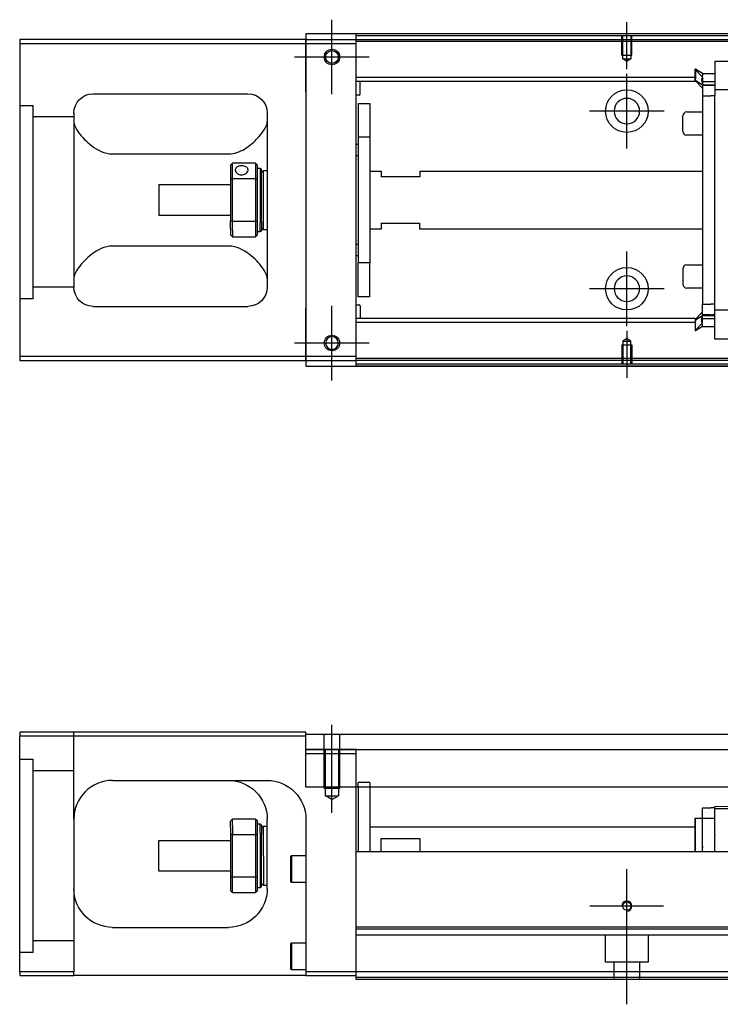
# Model space of a CAD drawing. Header units: millimetres. Extents: x -2774 to 3135, y -1571 to 860.
# Tile 2 of 39: x -2545 to -2364, y -1565 to -1311. Entities that reach past the tile are written whole.
import ezdxf
from ezdxf.lldxf.tags import DXFTag

# ---------------------------------------------------------------- set-up
doc = ezdxf.new("R2010")
doc.units = ezdxf.units.MM
doc.layers.get('0').update_dxf_attribs({"linetype": 'CONTINUOUS'})
tags = doc.linetypes.add('DASHED', pattern=[25.72, 12.86, -12.86]).pattern_tags.tags
tags[6:7] = [DXFTag(74, 4), DXFTag(75, 0), DXFTag(340, '0'), DXFTag(46, 0.0), DXFTag(50, 0.0), DXFTag(44, 0.0), DXFTag(45, 0.0)]
tags[4:5] = [DXFTag(74, 4), DXFTag(75, 0), DXFTag(340, '0'), DXFTag(46, 0.0), DXFTag(50, 0.0), DXFTag(44, 0.0), DXFTag(45, 0.0)]

msp = doc.modelspace()

# ---------------------------------------------------------------- linework, layer by layer
at = {"color": 0, "ltscale": 0.2}
for p, q in [((-2464.13, -1329.84), (-2464.13, -1310.54)), ((-2464.13, -1329.71), (-2464.13, -1310.66)), ((-2387.88, -1323.33), (-2387.88, -1311.19)), ((-2454.48, -1320.19), (-2473.78, -1320.19)), ((-2454.61, -1320.19), (-2473.66, -1320.19)), ((-2387.88, -1343.84), (-2387.88, -1324.54)), ((-2378.23, -1334.19), (-2397.53, -1334.19)), ((-2387.88, -1389.78), (-2387.88, -1370.48)), ((-2378.23, -1380.13), (-2397.53, -1380.13)), ((-2464.13, -1403.84), (-2464.13, -1384.54)), ((-2464.13, -1403.71), (-2464.13, -1384.66)), ((-2387.88, -1391.04), (-2387.88, -1403.19)), ((-2454.48, -1394.19), (-2473.78, -1394.19)), ((-2454.61, -1394.19), (-2473.66, -1394.19)), ((-2464.13, -1515.75), (-2464.13, -1492.93)), ((-2387.88, -1549.36), (-2387.88, -1530.31)), ((-2378.36, -1539.84), (-2397.41, -1539.84)), ((-2387.88, -1565.25), (-2387.88, -1539.5))]:
    msp.add_line(p, q, dxfattribs=at)
at = {"color": 0, "linetype": 'Continuous'}
for p, q in [((-1504.88, -1314.19), (-2470.88, -1314.19)), ((-2470.88, -1314.19), (-2470.88, -1315.69)), ((-2457.88, -1314.69), (-2457.88, -1314.19)), ((-2470.88, -1315.69), (-2544.88, -1315.69)), ((-2544.88, -1315.69), (-2544.88, -1397.69)), ((-2544.88, -1316.69), (-2470.88, -1316.69)), ((-2470.88, -1316.69), (-2470.88, -1315.69)), ((-2470.88, -1315.69), (-2470.88, -1327.61)), ((-2470.88, -1316.69), (-2457.88, -1316.69)), ((-2470.88, -1329.19), (-2470.88, -1316.69)), ((-2301.88, -1314.69), (-2457.88, -1314.69)), ((-2457.88, -1315.69), (-2457.88, -1314.69)), ((-2457.88, -1316.69), (-2457.88, -1315.69)), ((-2457.88, -1397.69), (-2457.88, -1316.69)), ((-2470.88, -1327.61), (-2470.88, -1330.09)), ((-2470.88, -1329.19), (-2470.88, -1385.19)), ((-2525.88, -1329.69), (-2485.88, -1329.69)), ((-2470.88, -1330.09), (-2470.88, -1334.78)), ((-2530.88, -1334.69), (-2530.88, -1379.69)), ((-2480.88, -1334.69), (-2480.88, -1379.69)), ((-2470.88, -1334.78), (-2470.88, -1337.27)), ((-2470.88, -1337.27), (-2470.88, -1377.11)), ((-2520.88, -1345.28), (-2490.88, -1345.28)), ((-2490.38, -1348.19), (-2490.38, -1351.78)), ((-2483.88, -1347.69), (-2489.88, -1347.69)), ((-2489.88, -1351.64), (-2489.88, -1347.69)), ((-2483.88, -1347.69), (-2483.88, -1351.64)), ((-2483.38, -1351.78), (-2483.38, -1348.19)), ((-2483.38, -1348.94), (-2482.68, -1348.94)), ((-2482.68, -1348.94), (-2482.38, -1349.24)), ((-2482.68, -1348.94), (-2482.68, -1363.02)), ((-2482.38, -1362.81), (-2482.38, -1349.24)), ((-2482.38, -1350.04), (-2481.88, -1349.54)), ((-2481.88, -1349.54), (-2480.88, -1349.54)), ((-2481.88, -1364.84), (-2481.88, -1349.54)), ((-2490.38, -1351.78), (-2490.38, -1362.6)), ((-2489.88, -1362.73), (-2489.88, -1351.64)), ((-2489.88, -1351.64), (-2483.88, -1351.64)), ((-2483.88, -1351.64), (-2483.88, -1362.73)), ((-2483.38, -1362.6), (-2483.38, -1351.78)), ((-2508.88, -1353.19), (-2490.38, -1353.19)), ((-2508.88, -1353.19), (-2508.88, -1361.19)), ((-2490.38, -1361.19), (-2508.88, -1361.19)), ((-2490.38, -1364.61), (-2490.38, -1362.6)), ((-2483.38, -1366.19), (-2483.38, -1362.6)), ((-2490.38, -1364.61), (-2490.38, -1366.19)), ((-2483.88, -1362.73), (-2489.88, -1362.73)), ((-2489.88, -1364.97), (-2489.88, -1362.73)), ((-2489.88, -1364.97), (-2489.88, -1366.69)), ((-2483.88, -1362.73), (-2483.88, -1364.97)), ((-2483.88, -1364.97), (-2483.88, -1366.69)), ((-2482.68, -1365.44), (-2482.68, -1363.02)), ((-2482.38, -1365.14), (-2482.68, -1365.44)), ((-2482.38, -1362.81), (-2482.38, -1365.14)), ((-2482.38, -1364.34), (-2481.88, -1364.84)), ((-2481.88, -1364.84), (-2480.88, -1364.84)), ((-2489.88, -1366.69), (-2483.88, -1366.69)), ((-2482.68, -1365.44), (-2483.38, -1365.44)), ((-2490.88, -1369.09), (-2520.88, -1369.09)), ((-2470.88, -1377.11), (-2470.88, -1379.59)), ((-2470.88, -1379.59), (-2470.88, -1384.28)), ((-2525.88, -1384.69), (-2485.88, -1384.69)), ((-2470.88, -1384.28), (-2470.88, -1386.77)), ((-2470.88, -1397.69), (-2470.88, -1385.19)), ((-2470.88, -1386.77), (-2470.88, -1398.69)), ((-2544.88, -1397.69), (-2544.88, -1398.69)), ((-2470.88, -1397.69), (-2544.88, -1397.69)), ((-2470.88, -1398.69), (-2470.88, -1397.69)), ((-2457.88, -1397.69), (-2470.88, -1397.69)), ((-2457.88, -1398.69), (-2457.88, -1397.69)), ((-2544.88, -1398.69), (-2470.88, -1398.69)), ((-2470.88, -1398.69), (-2457.88, -1398.69)), ((-2470.88, -1398.69), (-2470.88, -1400.19)), ((-2470.88, -1400.19), (-1504.88, -1400.19)), ((-2457.88, -1399.69), (-2457.88, -1398.69)), ((-2301.88, -1399.69), (-2457.88, -1399.69)), ((-2457.88, -1400.19), (-2457.88, -1399.69)), ((-2544.88, -1494.84), (-2544.88, -1495.84)), ((-2470.88, -1494.84), (-2544.88, -1494.84)), ((-2470.88, -1495.84), (-2470.88, -1494.84)), ((-2544.88, -1495.84), (-2470.88, -1495.84)), ((-2544.88, -1556.84), (-2544.88, -1495.84)), ((-2470.88, -1495.34), (-2351.88, -1495.34)), ((-2470.88, -1509.11), (-2470.88, -1495.84)), ((-2470.88, -1499.34), (-2351.88, -1499.34)), ((-2520.88, -1507.34), (-2480.88, -1507.34)), ((-2351.88, -1509.11), (-2470.88, -1509.11)), ((-2457.88, -1524.84), (-2457.88, -1509.11)), ((-2457.38, -1509.11), (-2457.38, -1525.84)), ((-2454.38, -1509.11), (-2454.38, -1525.84)), ((-2368.33, -1517.09), (-2368.33, -1514.39)), ((-2368.33, -1514.39), (-2366.13, -1514.39)), ((-2365.13, -1514.39), (-2366.13, -1514.39)), ((-2365.13, -1514.12), (-2351.88, -1513.89)), ((-2365.13, -1514.69), (-2365.13, -1514.12)), ((-2351.88, -1514.69), (-2365.13, -1514.69)), ((-2365.13, -1521.34), (-2365.13, -1514.69)), ((-2530.88, -1517.34), (-2530.88, -1556.84)), ((-2490.38, -1519.41), (-2490.38, -1517.84)), ((-2483.88, -1517.34), (-2489.88, -1517.34)), ((-2489.88, -1519.06), (-2489.88, -1517.34)), ((-2483.88, -1517.34), (-2483.88, -1519.06)), ((-2483.38, -1521.43), (-2483.38, -1517.84)), ((-2480.88, -1535.34), (-2480.88, -1517.34)), ((-2470.88, -1517.34), (-2470.88, -1556.84)), ((-2370.23, -1525.84), (-2370.23, -1517.09)), ((-2370.23, -1517.09), (-2370.13, -1517.09)), ((-2370.13, -1525.84), (-2370.13, -1517.09)), ((-2370.13, -1517.09), (-2368.33, -1517.09)), ((-2368.33, -1517.09), (-2365.13, -1517.09)), ((-2368.33, -1525.84), (-2368.33, -1517.09)), ((-2490.38, -1519.41), (-2490.38, -1521.43)), ((-2489.88, -1519.06), (-2489.88, -1521.29)), ((-2483.88, -1519.06), (-2483.88, -1521.29)), ((-2483.38, -1518.59), (-2482.68, -1518.59)), ((-2482.68, -1518.59), (-2482.38, -1518.89)), ((-2482.68, -1521), (-2482.68, -1518.59)), ((-2482.38, -1518.89), (-2482.38, -1521.22)), ((-2482.38, -1519.69), (-2481.88, -1519.19)), ((-2481.88, -1519.19), (-2480.88, -1519.19)), ((-2481.88, -1526.84), (-2481.88, -1519.19)), ((-2454.37, -1519.34), (-2370.13, -1519.34)), ((-2508.88, -1522.84), (-2490.38, -1522.84)), ((-2508.88, -1526.84), (-2508.88, -1522.84)), ((-2490.38, -1521.43), (-2490.38, -1532.25)), ((-2489.88, -1532.38), (-2489.88, -1521.29)), ((-2489.88, -1521.29), (-2483.88, -1521.29)), ((-2483.88, -1521.29), (-2483.88, -1532.38)), ((-2483.38, -1532.25), (-2483.38, -1521.43)), ((-2482.68, -1521), (-2482.68, -1535.09)), ((-2482.38, -1534.79), (-2482.38, -1521.22)), ((-2451.38, -1522.34), (-2441.38, -1522.34)), ((-2451.38, -1525.84), (-2451.38, -1522.34)), ((-2441.38, -1522.34), (-2441.38, -1525.84)), ((-2365.13, -1521.34), (-2365.13, -1521.56)), ((-2365.13, -1525.84), (-2365.13, -1521.56)), ((-2457.88, -1525.84), (-2457.88, -1524.84)), ((-2508.88, -1530.84), (-2508.88, -1526.84)), ((-2481.88, -1526.84), (-2481.88, -1534.49)), ((-2474.88, -1527.02), (-2474.63, -1526.77)), ((-2474.88, -1527.02), (-2474.88, -1530.27)), ((-2474.63, -1526.77), (-2470.88, -1526.77)), ((-2474.63, -1526.77), (-2474.63, -1530.27)), ((-2351.88, -1525.84), (-2457.88, -1525.84)), ((-2457.88, -1545.29), (-2457.88, -1525.84)), ((-2474.88, -1530.27), (-2474.88, -1533.52)), ((-2474.63, -1530.27), (-2474.63, -1533.77)), ((-2490.38, -1530.84), (-2508.88, -1530.84)), ((-2490.38, -1532.25), (-2490.38, -1535.84)), ((-2489.88, -1536.34), (-2489.88, -1532.38)), ((-2483.88, -1532.38), (-2489.88, -1532.38)), ((-2483.88, -1532.38), (-2483.88, -1536.34)), ((-2483.38, -1535.84), (-2483.38, -1532.25)), ((-2482.68, -1535.09), (-2483.38, -1535.09)), ((-2482.38, -1534.79), (-2482.68, -1535.09)), ((-2481.88, -1534.49), (-2482.38, -1533.99)), ((-2480.88, -1534.49), (-2481.88, -1534.49)), ((-2474.63, -1533.77), (-2474.88, -1533.52)), ((-2470.88, -1533.77), (-2474.63, -1533.77)), ((-2489.88, -1536.34), (-2483.88, -1536.34)), ((-2520.88, -1545.34), (-2490.88, -1545.34)), ((-1517.88, -1545.29), (-2457.88, -1545.29)), ((-2457.88, -1545.79), (-2457.88, -1545.29)), ((-2457.88, -1556.84), (-2457.88, -1545.79)), ((-2474.88, -1549.59), (-2474.63, -1549.34)), ((-2474.88, -1549.59), (-2474.88, -1552.84)), ((-2474.63, -1549.34), (-2470.88, -1549.34)), ((-2474.63, -1549.34), (-2474.63, -1552.84)), ((-2474.88, -1552.84), (-2474.88, -1556.09)), ((-2474.63, -1552.84), (-2474.63, -1556.34)), ((-2474.63, -1556.34), (-2474.88, -1556.09)), ((-2544.88, -1556.84), (-2544.88, -1557.84)), ((-2530.88, -1556.84), (-2544.88, -1556.84)), ((-2544.88, -1557.84), (-2530.88, -1557.84)), ((-2530.88, -1557.84), (-2530.88, -1556.84)), ((-2470.88, -1557.84), (-2530.88, -1557.84)), ((-2470.88, -1556.34), (-2474.63, -1556.34)), ((-2470.88, -1556.84), (-2470.88, -1557.84)), ((-2457.88, -1556.84), (-2470.88, -1556.84)), ((-2470.88, -1557.84), (-2457.88, -1557.84)), ((-1517.88, -1556.84), (-2457.88, -1556.84)), ((-2457.88, -1558.84), (-2457.88, -1556.84)), ((-1517.88, -1558.84), (-2457.88, -1558.84))]:
    msp.add_line(p, q, dxfattribs=at)
at = {"color": 0, "linetype": 'DASHED'}
for p, q in [((-2470.88, -1315.69), (-2351.88, -1315.69)), ((-2351.88, -1316.19), (-2457.88, -1316.19)), ((-2365.13, -1321.28), (-2365.13, -1321.23)), ((-2365.13, -1321.28), (-2365.13, -1326.58)), ((-2370.13, -1323.31), (-2370.23, -1323.31)), ((-2370.23, -1325.85), (-2370.23, -1323.31)), ((-2370.23, -1323.41), (-2368.33, -1325.39)), ((-2368.33, -1324.46), (-2370.13, -1323.31)), ((-2370.13, -1323.31), (-2370.13, -1325.85)), ((-2368.33, -1324.46), (-2365.13, -1324.46)), ((-2370.23, -1326.21), (-2370.23, -1325.85)), ((-2370.23, -1326.21), (-2370.13, -1326.21)), ((-2370.23, -1326.31), (-2370.23, -1326.21)), ((-2368.33, -1328.29), (-2370.23, -1326.31)), ((-2370.13, -1326.21), (-2370.13, -1325.85)), ((-2370.13, -1326.21), (-2368.33, -1327.36)), ((-2368.33, -1326.45), (-2368.33, -1327.51)), ((-2365.13, -1326.71), (-2365.13, -1326.58)), ((-2365.13, -1326.71), (-2365.13, -1328.71)), ((-2368.33, -1327.36), (-2365.13, -1327.36)), ((-2366.13, -1327.51), (-2368.33, -1327.51)), ((-2368.33, -1327.51), (-2368.33, -1330.21)), ((-2365.13, -1327.51), (-2365.63, -1327.51)), ((-2365.13, -1328.01), (-2365.13, -1328.01)), ((-2365.13, -1328.71), (-2365.13, -1329.44)), ((-2365.13, -1329.44), (-2365.13, -1330.17)), ((-2368.33, -1330.21), (-2366.13, -1330.21)), ((-2365.13, -1330.21), (-2366.13, -1330.21)), ((-2372.38, -1334.41), (-2368.33, -1334.41)), ((-2373.38, -1339.41), (-2373.38, -1335.41)), ((-2373.38, -1335.41), (-2373.38, -1335.41)), ((-2368.33, -1340.41), (-2372.38, -1340.41)), ((-2373.38, -1374.96), (-2373.38, -1378.96)), ((-2372.38, -1373.96), (-2368.33, -1373.96)), ((-2368.33, -1379.96), (-2372.38, -1379.96)), ((-2541.38, -1382.71), (-2544.88, -1382.71)), ((-2368.33, -1386.87), (-2368.33, -1384.17)), ((-2368.33, -1384.17), (-2366.13, -1384.17)), ((-2365.13, -1384.17), (-2366.13, -1384.17)), ((-2365.13, -1384.94), (-2365.13, -1384.21)), ((-2365.13, -1385.67), (-2365.13, -1384.94)), ((-2368.33, -1386.09), (-2370.23, -1388.07)), ((-2370.23, -1388.07), (-2370.23, -1388.17)), ((-2370.23, -1388.17), (-2370.23, -1388.52)), ((-2370.23, -1388.17), (-2370.13, -1388.17)), ((-2370.13, -1388.17), (-2368.33, -1387.02)), ((-2370.13, -1388.17), (-2370.13, -1388.52)), ((-2368.45, -1387.87), (-2365.14, -1387.87)), ((-2368.33, -1387.92), (-2368.33, -1386.87)), ((-2366.13, -1386.87), (-2368.33, -1386.87)), ((-2368.33, -1387.02), (-2365.13, -1387.02)), ((-2365.13, -1386.87), (-2365.63, -1386.87)), ((-2365.13, -1387.67), (-2365.13, -1385.67)), ((-2365.13, -1386.37), (-2365.13, -1386.37)), ((-2365.13, -1393.1), (-2365.13, -1387.67)), ((-2365.13, -1387.67), (-2365.13, -1387.79)), ((-2370.23, -1388.52), (-2370.23, -1391.06)), ((-2370.23, -1390.96), (-2368.33, -1388.98)), ((-2370.13, -1391.06), (-2370.13, -1388.52)), ((-2368.33, -1389.91), (-2370.13, -1391.06)), ((-2368.33, -1389.91), (-2365.13, -1389.91)), ((-2370.13, -1391.06), (-2370.23, -1391.06)), ((-2365.13, -1393.1), (-2365.13, -1393.15)), ((-2457.88, -1499.34), (-2470.88, -1499.34)), ((-2365.13, -1524.85), (-2365.13, -1524.84)), ((-2454.38, -1545.84), (-2457.38, -1545.84)), ((-1517.88, -1547.34), (-2457.88, -1547.34)), ((-2393.38, -1554.34), (-2393.38, -1547.34)), ((-2382.38, -1547.34), (-2382.38, -1554.34)), ((-2541.38, -1551.84), (-2544.88, -1551.84)), ((-2382.38, -1554.34), (-2393.38, -1554.34)), ((-2391.18, -1558.84), (-2391.18, -1554.34)), ((-2384.58, -1554.34), (-2384.58, -1558.84)), ((-1517.88, -1558.34), (-2457.88, -1558.34))]:
    msp.add_line(p, q, dxfattribs=at)
at = {"color": 0, "linetype": 'DASHED', "ltscale": 0.1}
for p, q in [((-2389.18, -1319.69), (-2389.18, -1314.69)), ((-2388.96, -1320.68), (-2388.96, -1314.69)), ((-2386.81, -1314.69), (-2386.81, -1320.68)), ((-2386.58, -1319.69), (-2386.58, -1314.69)), ((-2389.18, -1319.69), (-2386.58, -1319.69)), ((-2387.88, -1321.33), (-2388.96, -1320.68)), ((-2388.96, -1320.68), (-2386.81, -1320.68)), ((-2386.81, -1320.68), (-2387.88, -1321.33)), ((-2387.88, -1393.05), (-2388.96, -1393.69)), ((-2386.81, -1393.69), (-2387.88, -1393.05)), ((-2389.18, -1394.69), (-2386.58, -1394.69)), ((-2389.18, -1394.69), (-2389.18, -1399.69)), ((-2388.96, -1393.69), (-2388.96, -1399.69)), ((-2388.96, -1393.69), (-2386.81, -1393.69)), ((-2386.81, -1399.69), (-2386.81, -1393.69)), ((-2386.58, -1394.69), (-2386.58, -1399.69)), ((-2457.88, -1500.34), (-2457.88, -1499.34))]:
    msp.add_line(p, q, dxfattribs=at)
at = {"color": 0, "linetype": 'DASHED', "ltscale": 0.6}
for p, q in [((-2365.13, -1321.23), (-2263.63, -1321.23)), ((-2370.23, -1325.51), (-2457.88, -1325.51)), ((-2370.23, -1326.51), (-2457.88, -1326.51)), ((-2456.88, -1329.83), (-2456.88, -1326.51)), ((-2368.45, -1326.51), (-2365.14, -1326.51)), ((-2351.88, -1328.71), (-2365.13, -1328.71)), ((-2457.08, -1330.03), (-2457.88, -1330.03)), ((-2368.33, -1330.21), (-2368.33, -1384.17)), ((-2365.13, -1384.21), (-2365.13, -1330.17)), ((-2457.38, -1332.19), (-2454.38, -1332.19)), ((-2457.38, -1332.19), (-2457.38, -1340.94)), ((-2454.38, -1332.19), (-2454.38, -1340.94)), ((-2454.38, -1340.94), (-2457.38, -1340.94)), ((-2457.38, -1340.94), (-2457.38, -1373.44)), ((-2454.38, -1340.94), (-2454.38, -1373.44)), ((-2457.88, -1342.78), (-2457.38, -1342.78)), ((-2457.38, -1345.78), (-2457.88, -1345.78)), ((-2454.38, -1349.69), (-2451.38, -1349.69)), ((-2451.38, -1349.69), (-2451.38, -1351.19)), ((-2441.38, -1349.69), (-2368.33, -1349.69)), ((-2441.38, -1349.69), (-2441.38, -1351.19)), ((-2441.38, -1351.19), (-2451.38, -1351.19)), ((-2451.38, -1364.69), (-2454.38, -1364.69)), ((-2451.38, -1363.19), (-2441.38, -1363.19)), ((-2451.38, -1363.19), (-2451.38, -1364.69)), ((-2441.38, -1364.69), (-2441.38, -1363.19)), ((-2368.33, -1364.69), (-2441.38, -1364.69)), ((-2457.88, -1368.59), (-2457.38, -1368.59)), ((-2457.38, -1371.59), (-2457.88, -1371.59)), ((-2454.38, -1373.44), (-2457.38, -1373.44)), ((-2457.38, -1382.19), (-2457.38, -1373.44)), ((-2454.38, -1382.19), (-2454.38, -1373.44)), ((-2454.38, -1382.19), (-2457.38, -1382.19)), ((-2457.88, -1384.34), (-2457.08, -1384.34)), ((-2456.88, -1384.54), (-2456.88, -1387.87)), ((-2370.23, -1387.87), (-2457.88, -1387.87)), ((-2351.92, -1385.67), (-2365.13, -1385.67)), ((-2370.23, -1388.87), (-2457.88, -1388.87)), ((-2263.63, -1393.15), (-2365.13, -1393.15)), ((-2351.88, -1398.19), (-2457.88, -1398.19)), ((-2351.88, -1398.69), (-2457.88, -1398.69))]:
    msp.add_line(p, q, dxfattribs=at)
at = {"color": 0, "linetype": 'DASHED', "ltscale": 0.3}
for p, q in [((-2544.88, -1332.71), (-2541.38, -1332.71)), ((-2541.38, -1382.71), (-2541.38, -1332.71)), ((-2530.88, -1335.71), (-2541.38, -1335.71)), ((-2530.88, -1379.71), (-2541.38, -1379.71)), ((-2530.88, -1517.34), (-2530.88, -1494.84)), ((-2544.88, -1501.84), (-2541.38, -1501.84)), ((-2541.38, -1551.84), (-2541.38, -1501.84)), ((-2530.88, -1504.84), (-2541.38, -1504.84)), ((-2530.88, -1548.84), (-2541.38, -1548.84))]:
    msp.add_line(p, q, dxfattribs=at)
at = {"color": 0, "linetype": 'DASHED', "ltscale": 0.2}
for p, q in [((-2466.13, -1509.34), (-2466.13, -1495.34)), ((-2462.13, -1509.34), (-2462.13, -1495.34)), ((-2465.78, -1511.34), (-2465.78, -1499.34)), ((-2462.48, -1499.34), (-2462.48, -1511.34)), ((-2457.88, -1509.11), (-2457.88, -1499.34)), ((-2470.88, -1500.34), (-2457.88, -1500.34)), ((-2454.38, -1507.84), (-2457.38, -1507.84)), ((-2457.38, -1509.11), (-2457.38, -1507.84)), ((-2454.38, -1507.84), (-2454.38, -1509.11)), ((-2466.13, -1509.34), (-2462.13, -1509.34)), ((-2465.78, -1511.34), (-2462.48, -1511.34)), ((-2464.13, -1512.29), (-2465.78, -1511.34)), ((-2464.13, -1512.29), (-2462.48, -1511.34))]:
    msp.add_line(p, q, dxfattribs=at)
at = {"color": 0, "linetype": 'Continuous'}
for centre, radius in [((-2464.13, -1320.19), 2), ((-2464.13, -1320.19), 1.65), ((-2464.13, -1394.19), 2), ((-2387.88, -1539.84), 1.07)]:
    msp.add_circle(centre, radius, dxfattribs=at)
at = {"color": 0, "linetype": 'DASHED', "ltscale": 0.6}
for centre in [(-2387.88, -1334.19), (-2387.88, -1380.13)]:
    msp.add_circle(centre, 5.5, dxfattribs=at)
at = {"color": 0, "linetype": 'DASHED', "ltscale": 0.6, "extrusion": (0, 0, -1)}
msp.add_circle((2387.88, -1334.19), 3.3, dxfattribs=at)
at = {"color": 0, "linetype": 'DASHED', "ltscale": 0.6, "extrusion": (-1e-16, 0, -1)}
msp.add_circle((2387.88, -1380.13), 3.3, dxfattribs=at)
at = {"color": 0, "linetype": 'Continuous', "extrusion": (-1e-16, 0, -1)}
msp.add_circle((2464.13, -1394.19), 1.65, dxfattribs=at)
for centre, start, end in [((2525.88, -1334.69), 0, 90), ((2485.88, -1334.69), 90, 180), ((2525.88, -1379.69), 270, 0), ((2485.88, -1379.69), 180, 270)]:
    msp.add_arc(centre, 5, start, end, dxfattribs=at)
at = {"color": 0, "linetype": 'DASHED', "ltscale": 0.6}
for centre, start, end in [((-2457.08, -1329.83), 270, 0), ((-2457.08, -1384.54), 0, 90)]:
    msp.add_arc(centre, 0.2, start, end, dxfattribs=at)
at = {"color": 0, "linetype": 'DASHED'}
for centre, start, end in [((-2372.38, -1335.41), 90, 180), ((-2372.38, -1339.41), 180, 270), ((-2372.38, -1374.96), 90, 180), ((-2372.38, -1378.96), 180, 270)]:
    msp.add_arc(centre, 1, start, end, dxfattribs=at)
at = {"color": 0, "linetype": 'Continuous'}
msp.add_arc((-2520.88, -1517.34), 10, 90, 180, dxfattribs=at)
at = {"color": 0, "linetype": 'Continuous', "extrusion": (0, 0, -1)}
for centre, start, end in [((2490.88, -1517.34), 90, 180), ((2480.88, -1517.34), 90, 180), ((2520.88, -1535.34), 270, 0), ((2490.88, -1535.34), 180, 270)]:
    msp.add_arc(centre, 10, start, end, dxfattribs=at)
at = {"color": 0}
msp.add_arc((-2387.88, -1539.84), 1.3, 270, 180, dxfattribs=at)
at = {"color": 0, "linetype": 'Continuous'}
for points, degree in [([(-2301.88, -1314.19), (-2457.88, -1314.19)], 1), ([(-2530.88, -1336.9), (-2530.88, -1337.65), (-2530.41, -1338.62), (-2529.64, -1339.69)], 3), ([(-2490.38, -1348.19), (-2490.21, -1348.02), (-2490.05, -1347.85), (-2489.88, -1347.69)], 3), ([(-2483.88, -1347.69), (-2483.71, -1347.85), (-2483.55, -1348.02), (-2483.38, -1348.19)], 3), ([(-2489.88, -1351.64), (-2490.05, -1351.69), (-2490.21, -1351.73), (-2490.38, -1351.78)], 3), ([(-2483.88, -1351.64), (-2483.71, -1351.69), (-2483.55, -1351.73), (-2483.38, -1351.78)], 3), ([(-2489.88, -1362.73), (-2490.05, -1362.69), (-2490.21, -1362.64), (-2490.38, -1362.6)], 3), ([(-2483.88, -1362.73), (-2483.71, -1362.69), (-2483.55, -1362.64), (-2483.38, -1362.6)], 3), ([(-2489.88, -1366.69), (-2490.05, -1366.52), (-2490.21, -1366.35), (-2490.38, -1366.19)], 3), ([(-2483.38, -1366.19), (-2483.55, -1366.35), (-2483.71, -1366.52), (-2483.88, -1366.69)], 3), ([(-2529.64, -1374.69), (-2530.41, -1375.76), (-2530.88, -1376.73), (-2530.88, -1377.48)], 3), ([(-2480.88, -1377.48), (-2480.88, -1376.73), (-2481.35, -1375.76), (-2482.13, -1374.69)], 3), ([(-2301.88, -1400.19), (-2457.88, -1400.19)], 1), ([(-2525.88, -1508.68), (-2525.91, -1508.7), (-2525.94, -1508.71), (-2525.97, -1508.73)], 3), ([(-2489.88, -1517.34), (-2490.05, -1517.51), (-2490.21, -1517.67), (-2490.38, -1517.84)], 3), ([(-2483.88, -1517.34), (-2483.71, -1517.51), (-2483.55, -1517.67), (-2483.38, -1517.84)], 3), ([(-2489.88, -1521.29), (-2490.05, -1521.34), (-2490.21, -1521.38), (-2490.38, -1521.43)], 3), ([(-2483.38, -1521.43), (-2483.55, -1521.38), (-2483.71, -1521.34), (-2483.88, -1521.29)], 3), ([(-2368.33, -1524.34), (-2368.33, -1524.84)], 1), ([(-2489.88, -1532.38), (-2490.05, -1532.34), (-2490.21, -1532.29), (-2490.38, -1532.25)], 3), ([(-2483.38, -1532.25), (-2483.55, -1532.29), (-2483.71, -1532.34), (-2483.88, -1532.38)], 3), ([(-2490.38, -1535.84), (-2490.21, -1536), (-2490.05, -1536.17), (-2489.88, -1536.34)], 3), ([(-2483.38, -1535.84), (-2483.55, -1536), (-2483.71, -1536.17), (-2483.88, -1536.34)], 3), ([(-1517.88, -1545.79), (-2457.88, -1545.79)], 1)]:
    msp.add_open_spline(points, degree=degree, dxfattribs=at)
at = {"color": 0, "linetype": 'DASHED'}
for points, knots in [([(-2368.33, -1324.46), (-2368.32, -1324.48), (-2368.32, -1324.55), (-2368.34, -1324.77), (-2368.36, -1324.93), (-2368.41, -1325.31), (-2368.43, -1325.54), (-2368.47, -1325.91), (-2368.48, -1326.03), (-2368.49, -1326.15)], [0, 0, 0, 0, 0.287722, 0.287722, 0.57524, 0.57524, 0.866218, 0.866218, 1, 1, 1, 1]), ([(-2368.49, -1326.29), (-2368.49, -1326.27), (-2368.49, -1326.25), (-2368.49, -1326.2), (-2368.49, -1326.18), (-2368.49, -1326.15)], [0, 0, 0, 0, 0.477374, 0.477374, 1, 1, 1, 1]), ([(-2368.45, -1326.52), (-2368.44, -1326.6), (-2368.43, -1326.67), (-2368.4, -1326.88), (-2368.38, -1327), (-2368.35, -1327.19), (-2368.34, -1327.26), (-2368.33, -1327.34), (-2368.33, -1327.36), (-2368.33, -1327.36)], [0, 0, 0, 0, 0.160093, 0.160093, 0.46629, 0.46629, 0.769268, 0.769268, 1, 1, 1, 1]), ([(-2368.49, -1388.08), (-2368.49, -1388.11), (-2368.49, -1388.13), (-2368.49, -1388.17), (-2368.49, -1388.2), (-2368.49, -1388.22)], [0, 0, 0, 0, 0.477374, 0.477374, 1, 1, 1, 1]), ([(-2368.45, -1387.86), (-2368.44, -1387.78), (-2368.43, -1387.7), (-2368.4, -1387.49), (-2368.38, -1387.37), (-2368.35, -1387.18), (-2368.34, -1387.11), (-2368.33, -1387.04), (-2368.33, -1387.02), (-2368.33, -1387.02)], [0, 0, 0, 0, 0.160093, 0.160093, 0.46629, 0.46629, 0.769268, 0.769268, 1, 1, 1, 1]), ([(-2368.33, -1389.91), (-2368.32, -1389.89), (-2368.32, -1389.82), (-2368.34, -1389.6), (-2368.36, -1389.44), (-2368.41, -1389.06), (-2368.43, -1388.83), (-2368.47, -1388.47), (-2368.48, -1388.35), (-2368.49, -1388.22)], [0, 0, 0, 0, 0.287722, 0.287722, 0.57524, 0.57524, 0.866218, 0.866218, 1, 1, 1, 1])]:
    msp.add_open_spline(points, degree=3, knots=knots, dxfattribs=at)
for points, degree in [([(-2368.49, -1326.15), (-2368.47, -1325.97), (-2368.46, -1325.8), (-2368.44, -1325.64)], 3), ([(-2368.49, -1326.29), (-2368.48, -1326.37), (-2368.46, -1326.44), (-2368.45, -1326.52)], 3), ([(-2368.33, -1327.51), (-2367.33, -1327.51)], 1), ([(-2367.33, -1327.51), (-2365.13, -1327.51)], 1), ([(-2368.49, -1388.08), (-2368.48, -1388.01), (-2368.46, -1387.93), (-2368.45, -1387.86)], 3), ([(-2368.33, -1386.87), (-2367.33, -1386.87)], 1), ([(-2367.33, -1386.87), (-2365.13, -1386.87)], 1), ([(-2368.49, -1388.22), (-2368.47, -1388.4), (-2368.46, -1388.57), (-2368.44, -1388.74)], 3)]:
    msp.add_open_spline(points, degree=degree, dxfattribs=at)
for points in [[(-2368.33, -1325.39), (-2368.33, -1325.44), (-2368.33, -1326.45)], [(-2368.33, -1388.98), (-2368.33, -1388.93), (-2368.33, -1387.92)]]:
    msp.add_rational_spline(points, [1, 0.817576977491, 1], degree=2, dxfattribs=at)
at = {"color": 0, "linetype": 'Continuous'}
for points, knots in [([(-2490.88, -1345.28), (-2489.36, -1345.28), (-2487.94, -1344.72), (-2485.54, -1343.26), (-2484.55, -1342.4), (-2481.99, -1339.79), (-2480.88, -1338.06), (-2480.88, -1336.9)], [0, 0, 0, 0, 0.25, 0.25, 0.5, 0.5, 1, 1, 1, 1]), ([(-2529.64, -1339.69), (-2528.81, -1340.83), (-2527.68, -1342.05), (-2524.8, -1344.26), (-2522.94, -1345.28), (-2520.88, -1345.28)], [0, 0, 0, 0, 0.5, 0.5, 1, 1, 1, 1]), ([(-2485.83, -1349.41), (-2485.83, -1349.28), (-2485.86, -1349.15), (-2485.98, -1348.92), (-2486.07, -1348.81), (-2486.3, -1348.63), (-2486.44, -1348.55), (-2486.75, -1348.43), (-2486.93, -1348.38), (-2487.29, -1348.33), (-2487.48, -1348.32), (-2487.84, -1348.35), (-2488.03, -1348.38), (-2488.36, -1348.48), (-2488.51, -1348.54), (-2488.77, -1348.71), (-2488.88, -1348.8), (-2489.04, -1349.02), (-2489.1, -1349.15), (-2489.13, -1349.32), (-2489.13, -1349.36), (-2489.13, -1349.41)], [0, 0, 0, 0, 0.106605, 0.106605, 0.21316, 0.21316, 0.320465, 0.320465, 0.42832, 0.42832, 0.535356, 0.535356, 0.641477, 0.641477, 0.748016, 0.748016, 0.855648, 0.855648, 0.963354, 0.963354, 1, 1, 1, 1]), ([(-2489.13, -1349.41), (-2489.13, -1349.54), (-2489.1, -1349.67), (-2488.98, -1349.93), (-2488.89, -1350.06), (-2488.66, -1350.28), (-2488.52, -1350.38), (-2488.21, -1350.54), (-2488.03, -1350.6), (-2487.67, -1350.66), (-2487.48, -1350.67), (-2487.12, -1350.64), (-2486.94, -1350.6), (-2486.61, -1350.47), (-2486.45, -1350.39), (-2486.19, -1350.18), (-2486.08, -1350.06), (-2485.92, -1349.81), (-2485.86, -1349.68), (-2485.83, -1349.5), (-2485.83, -1349.45), (-2485.83, -1349.41)], [0, 0, 0, 0, 0.106605, 0.106605, 0.21316, 0.21316, 0.320465, 0.320465, 0.42832, 0.42832, 0.535356, 0.535356, 0.641477, 0.641477, 0.748016, 0.748016, 0.855648, 0.855648, 0.963354, 0.963354, 1, 1, 1, 1]), ([(-2520.88, -1369.09), (-2522.95, -1369.09), (-2524.8, -1370.12), (-2527.67, -1372.31), (-2528.81, -1373.55), (-2529.64, -1374.69)], [0, 0, 0, 0, 0.5, 0.5, 1, 1, 1, 1]), ([(-2482.13, -1374.69), (-2482.95, -1373.55), (-2484.08, -1372.33), (-2486.97, -1370.12), (-2488.82, -1369.09), (-2490.88, -1369.09)], [0, 0, 0, 0, 0.5, 0.5, 1, 1, 1, 1]), ([(-2530.32, -1514.02), (-2530.41, -1514.28), (-2530.54, -1514.72), (-2530.64, -1515.16), (-2530.68, -1515.34)], [0, 0, 0, 0, 0.596588, 1, 1, 1, 1])]:
    msp.add_open_spline(points, degree=3, knots=knots, dxfattribs=at)

doc.saveas('drawing.dxf')
